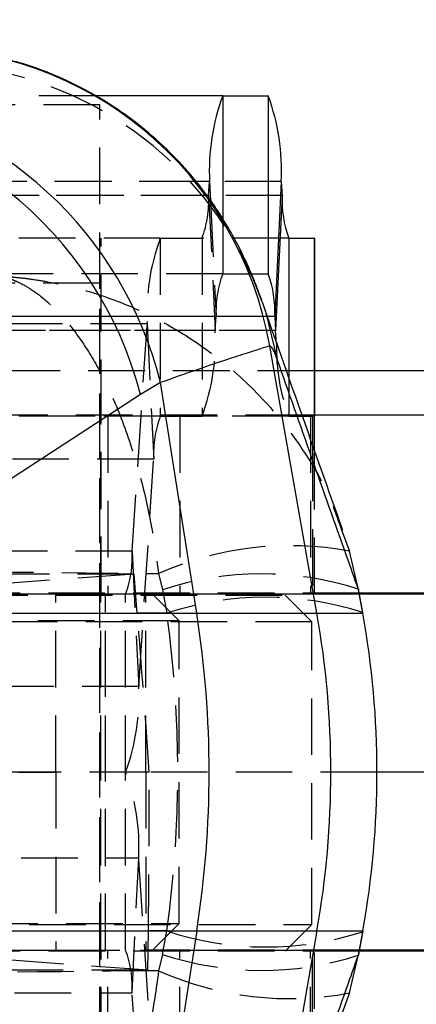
# Model space of a CAD drawing. Extents: x 27 to 187, y 3 to 143.
# Tile 16 of 30: x 88.06 to 92.51, y 25.82 to 36.89. Entities that reach past the tile are written whole.
import ezdxf

# ---------------------------------------------------------------- set-up
doc = ezdxf.new("R2010")
doc.units = 0
doc.header["$LTSCALE"] = 0.5
doc.linetypes.add('HIDDEN', pattern=[1.905, 1.27, -0.635])
doc.layers.get('0').update_dxf_attribs({"linetype": 'CONTINUOUS'})

# ---------------------------------------------------------------- blocks, each defined once
blk = doc.blocks.new('SW_CENTERMARKSYMBOL_4')
at = {"color": 0, "linetype": 'CONTINUOUS'}
for p, q in [((0, 2.5), (0, 4.65)), ((0, 0), (0, 2.5)), ((-2.5, 0), (-4.65, 0)), ((0, 0), (-2.5, 0)), ((0, 0), (0, -2.5)), ((0, 0), (2.5, 0)), ((2.5, 0), (4.65, 0)), ((0, -2.5), (0, -4.65))]:
    blk.add_line(p, q, dxfattribs=at)

msp = doc.modelspace()

# ---------------------------------------------------------------- linework, layer by layer
at = {"color": 7, "linetype": 'HIDDEN'}
for p, q in [((88.905673, 36.033444), (82.348524, 36.033444)), ((88.95663, 35.933443), (87.467164, 35.933443)), ((88.95663, 22.433443), (88.95663, 35.933443)), ((90.033926, 35.07047), (82.201034, 35.07047)), ((90.994237, 35.07047), (83.007088, 35.07047)), ((90.177902, 34.91493), (82.190753, 34.91493)), ((91.004518, 34.91493), (83.017369, 34.91493)), ((90.177902, 34.91493), (90.251647, 33.396417)), ((90.198509, 34.857844), (90.261928, 33.551956)), ((90.335674, 34.654669), (90.335674, 34.033443)), ((89.635002, 34.433443), (81.647853, 34.433443)), ((88.96913, 32.433444), (88.96913, 34.433443)), ((89.635002, 34.433443), (89.635002, 32.433444)), ((89.635002, 34.433443), (90.104157, 34.433443)), ((90.104157, 34.433443), (90.104157, 32.433444)), ((91.078264, 34.433443), (90.104157, 34.433443)), ((90.335674, 34.033443), (82.348524, 34.033443)), ((90.335674, 34.033443), (90.658475, 34.033443)), ((87.368466, 33.933471), (88.955966, 33.933471)), ((88.955966, 24.433471), (88.955966, 33.933471)), ((90.261928, 33.551956), (82.274779, 33.551956)), ((90.838672, 33.551956), (82.933343, 33.551956)), ((90.251647, 33.396417), (90.261928, 33.551956)), ((89.487512, 33.47047), (81.500362, 33.47047)), ((89.318588, 30.91493), (89.487512, 33.47047)), ((89.487512, 33.47047), (89.561257, 31.951957)), ((90.251647, 33.396417), (82.264498, 33.396417)), ((90.930773, 33.396417), (82.943624, 33.396417)), ((100.888058, 32.944461), (75.488058, 32.944461)), ((91.36913, 32.944461), (75.488058, 32.944461)), ((91.078264, 32.869805), (91.078264, 32.433444)), ((91.227812, 32.444461), (76.093503, 32.444461)), ((89.635002, 32.433444), (81.647853, 32.433444)), ((89.855624, 32.433416), (81.879663, 32.433416)), ((88.968466, 30.433416), (88.968466, 32.433416)), ((88.96913, 30.444461), (88.96913, 32.444461)), ((89.045011, 32.433416), (89.045011, 30.433416)), ((89.635002, 32.433444), (90.104157, 32.433444)), ((89.855624, 32.433416), (89.855624, 30.433416)), ((91.231724, 32.433416), (89.855624, 32.433416)), ((91.078264, 32.433444), (90.104157, 32.433444)), ((91.078264, 32.433444), (91.362704, 32.433444)), ((91.323631, 32.433416), (91.323631, 30.433416)), ((91.362704, 32.444461), (91.362704, 32.433444)), ((91.362704, 32.433444), (91.36913, 32.433444)), ((91.36913, 32.433444), (91.36913, 32.444461)), ((91.344426, 32.115192), (91.344426, 30.433416)), ((91.368466, 30.433416), (91.368466, 32.047313)), ((89.561257, 31.951957), (81.574108, 31.951957)), ((89.392333, 29.396417), (89.561257, 31.951957)), ((91.650946, 31.210515), (91.675432, 31.14552)), ((89.318588, 30.91493), (81.331439, 30.91493)), ((89.318588, 30.91493), (89.392333, 29.396417)), ((89.341371, 30.657928), (81.156679, 30.657928)), ((89.341371, 30.657928), (87.702231, 30.540099)), ((89.376782, 30.218448), (89.341371, 30.657928)), ((89.616504, 30.665741), (89.659797, 30.481623)), ((91.870278, 30.444461), (76.093503, 30.444461)), ((88.461089, 30.433443), (79.468317, 30.433443)), ((89.855624, 30.433416), (81.879663, 30.433416)), ((88.461089, 28.433443), (88.461089, 30.433443)), ((89.474159, 30.433443), (88.461089, 30.433443)), ((88.968466, 28.433443), (88.968466, 30.433443)), ((89.020021, 28.433443), (89.020021, 30.433443)), ((89.244842, 28.433443), (89.244842, 30.433443)), ((89.474159, 30.433443), (89.548414, 30.433443)), ((89.474159, 28.433443), (89.474159, 30.433443)), ((91.872261, 30.433443), (89.548414, 30.433443)), ((89.848414, 30.133443), (89.548414, 30.433443)), ((89.659797, 30.481623), (89.707167, 30.218448)), ((91.344426, 30.433416), (89.855624, 30.433416)), ((91.368466, 30.433416), (91.344426, 30.433416)), ((83.70038, 30.422426), (91.03788, 30.422426)), ((89.01913, 26.422426), (89.01913, 30.422426)), ((91.33788, 30.122426), (91.03788, 30.422426)), ((89.707167, 30.218448), (89.376782, 30.218448)), ((89.848414, 30.133443), (81.910914, 30.133443)), ((91.33788, 30.122426), (83.40038, 30.122426)), ((89.848414, 26.733443), (89.848414, 30.133443)), ((91.33788, 26.722426), (91.33788, 30.122426)), ((89.392333, 29.396417), (81.405183, 29.396417)), ((79.468317, 28.433443), (88.461089, 28.433443)), ((88.461089, 28.433443), (87.870051, 28.433443)), ((89.474159, 28.433443), (88.461089, 28.433443)), ((88.461089, 28.433443), (88.461089, 26.433443)), ((88.968466, 26.433443), (88.968466, 28.433443)), ((89.020021, 26.433443), (89.020021, 28.433443)), ((89.244842, 26.433443), (89.244842, 28.433443)), ((89.510932, 28.433443), (89.474159, 28.433443)), ((89.474159, 28.433443), (89.474159, 26.433443)), ((92.069047, 28.433443), (89.474159, 28.433443)), ((81.405183, 27.47047), (89.392333, 27.47047)), ((89.318588, 25.951956), (89.392333, 27.47047)), ((89.561257, 24.91493), (89.392333, 27.47047)), ((81.910914, 26.733443), (89.848414, 26.733443)), ((83.40038, 26.722426), (91.33788, 26.722426)), ((89.548414, 26.433443), (89.848414, 26.733443)), ((91.03788, 26.422426), (91.33788, 26.722426)), ((89.496678, 26.208958), (89.501406, 26.648439)), ((89.707167, 26.648439), (89.501406, 26.648439)), ((89.659797, 26.385264), (89.707167, 26.648439)), ((91.870278, 26.422426), (76.093503, 26.422426)), ((79.468317, 26.433443), (88.461089, 26.433443)), ((81.879663, 26.433471), (89.855624, 26.433471)), ((88.461089, 26.433443), (89.474159, 26.433443)), ((88.968466, 24.433471), (88.968466, 26.433471)), ((88.96913, 24.422426), (88.96913, 26.422426)), ((89.045011, 24.433471), (89.045011, 26.433471)), ((89.548414, 26.433443), (89.474159, 26.433443)), ((91.872261, 26.433443), (89.548414, 26.433443)), ((89.659797, 26.385264), (89.616504, 26.201146)), ((89.855624, 24.433471), (89.855624, 26.433471)), ((89.855624, 26.433471), (91.344426, 26.433471)), ((91.323631, 24.433471), (91.323631, 26.433471)), ((91.344426, 26.433471), (91.368466, 26.433471)), ((91.344426, 24.751048), (91.344426, 26.433471)), ((91.368466, 24.819078), (91.368466, 26.433471)), ((89.496678, 26.208958), (87.870051, 26.325304)), ((89.496678, 26.208958), (81.001372, 26.208958)), ((81.331439, 25.951956), (89.318588, 25.951956)), ((89.487512, 23.396417), (89.318588, 25.951956))]:
    msp.add_line(p, q, dxfattribs=at)
at = {"color": 7, "linetype": 'CONTINUOUS'}
for p, q in [((90.335674, 36.033444), (88.905673, 36.033444)), ((90.335674, 36.033444), (90.846747, 36.033444)), ((90.846747, 36.033444), (90.846747, 34.033443)), ((90.177902, 34.91493), (90.188183, 35.07047)), ((90.994237, 35.07047), (90.920492, 33.551956)), ((90.994237, 35.07047), (91.004518, 34.91493)), ((91.004518, 34.91493), (90.930773, 33.396417)), ((91.078264, 34.433443), (91.362704, 34.433443)), ((91.362704, 34.433443), (91.36913, 34.433443)), ((91.36913, 32.444461), (91.36913, 34.433443)), ((90.658475, 34.033443), (90.846747, 34.033443)), ((90.920492, 33.551956), (90.930773, 33.396417)), ((90.941166, 33.248349), (90.930773, 33.396417)), ((91.394461, 30.218448), (90.865045, 33.221625)), ((89.636793, 32.81071), (89.41315, 32.676351)), ((90.044163, 30.218448), (89.636793, 32.81071)), ((89.41315, 32.676351), (86.355653, 30.69209)), ((95.45677, 32.444461), (91.227812, 32.444461)), ((91.344426, 32.433416), (91.231724, 32.433416)), ((91.368466, 32.433416), (91.344426, 32.433416)), ((91.368466, 32.047313), (91.368466, 32.433416)), ((91.675432, 31.14552), (91.762117, 30.915427)), ((91.86302, 30.481623), (91.762117, 30.915427)), ((91.909465, 30.226748), (91.862095, 30.489923)), ((91.862095, 30.489923), (91.86302, 30.481623)), ((91.910389, 30.218448), (91.86302, 30.481623)), ((95.45677, 30.444461), (91.870278, 30.444461)), ((97.691282, 30.433443), (91.872261, 30.433443)), ((86.391353, 30.218448), (90.044163, 30.218448)), ((90.044163, 30.218448), (91.394461, 30.218448)), ((91.394461, 30.218448), (91.910389, 30.218448)), ((91.910389, 30.218448), (91.909465, 30.226748)), ((97.691282, 28.433443), (92.069047, 28.433443)), ((86.391353, 26.648439), (90.044163, 26.648439)), ((90.044163, 26.648439), (89.636793, 24.056177)), ((90.044163, 26.648439), (91.394461, 26.648439)), ((91.394461, 26.648439), (90.865045, 23.645262)), ((91.394461, 26.648439), (91.910389, 26.648439)), ((91.862095, 26.376964), (91.909465, 26.640139)), ((91.910389, 26.648439), (91.86302, 26.385264)), ((91.910389, 26.648439), (91.909465, 26.640139)), ((91.762117, 25.951459), (91.86302, 26.385264)), ((91.86302, 26.385264), (91.862095, 26.376964)), ((95.45677, 26.422426), (91.870278, 26.422426)), ((97.691282, 26.433443), (91.872261, 26.433443)), ((91.762117, 25.951459), (91.674444, 25.71841))]:
    msp.add_line(p, q, dxfattribs=at)
at = {"color": 8, "linetype": 'CONTINUOUS'}
for p, q in [((90.335674, 36.033444), (90.335674, 34.654669)), ((90.188183, 35.07047), (90.033926, 35.07047)), ((90.188183, 35.07047), (90.198509, 34.857844)), ((91.078264, 34.433443), (91.078264, 32.869805)), ((91.362704, 34.433443), (91.362704, 32.444461)), ((90.920492, 33.551956), (90.838672, 33.551956)), ((96.103782, 32.944461), (91.36913, 32.944461)), ((91.344426, 32.433416), (91.344426, 32.115192))]:
    msp.add_line(p, q, dxfattribs=at)
at = {"color": 8, "linetype": 'CONTINUOUS', "flags": 128}
msp.add_lwpolyline([(90.779727, 33.718719), (90.816583, 33.609319), (90.948686, 33.072113)], dxfattribs=at)
at = {"color": 7, "linetype": 'CONTINUOUS'}
for centre, radius, start, end in [((86.866499, 32.5161), 4.060313, 10.0065825, 90.6019672), ((85.446288, 31.770987), 4.317564, 13.9344934, 80.9716327), ((92.613028, 35.191859), 2.427881, 159.7184737, 182.8658721), ((88.56939, 35.191859), 2.427883, 357.1341397, 20.2815144), ((85.251005, 31.594291), 4.3005, 14.5729476, 88.5722276), ((92.216943, 34.854236), 1.213943, 177.1341484, 200.2815058), ((89.70807, 33.612651), 1.21394, 357.1341272, 20.281527), ((78.670436, 28.433443), 11.512946, 351.0806942, 8.9193058), ((81.268758, 28.433443), 10.281834, 350.0023592, 9.9976408)]:
    msp.add_arc(centre, radius, start, end, dxfattribs=at)
at = {"color": 7, "linetype": 'HIDDEN'}
for centre, radius, start, end in [((86.991485, 32.373814), 4.019894, 19.5459225, 81.1897491), ((88.965481, 34.854236), 1.213939, 339.718447, 2.8658717), ((91.912357, 33.591859), 2.427882, 159.7184796, 182.8658662), ((91.474351, 33.612651), 1.21394, 159.718473, 182.8658728), ((87.82681, 33.275027), 2.427874, 339.7184329, 2.8658994), ((93.074019, 33.188191), 2.133702, 178.3843789, 200.7154268), ((90.773682, 32.012651), 1.213943, 159.718498, 182.8658561), ((88.106169, 30.854235), 1.213937, 339.7184241, 2.8658947), ((91.088981, 27.356125), 3.622395, 79.2906921, 113.9846958), ((90.773601, 27.1279), 3.533839, 72.0600341, 108.3718326), ((90.820971, 26.864724), 3.53384, 72.0600422, 108.3718306), ((86.967494, 29.275027), 2.427876, 339.7184408, 2.8658915), ((86.967494, 27.59186), 2.427876, 357.1341085, 20.2815592), ((90.820971, 30.002162), 3.53384, 251.6281694, 287.9399578), ((88.106169, 26.012651), 1.213937, 357.1341053, 20.2815759), ((90.773601, 29.738986), 3.533839, 251.6281674, 287.9399659), ((91.088981, 29.510761), 3.622395, 246.0153042, 280.7093079)]:
    msp.add_arc(centre, radius, start, end, dxfattribs=at)
for centre, major_axis, ratio, start_param, end_param in [((88.883848, 28.433443), (-0.720342, 10.27934), 0.06070678, 4.708134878, 4.882667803), ((81.62574, 28.433443), (0, 10.279433), 0.798302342, 4.537856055, 4.886921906), ((88.883848, 28.433443), (0, 10.279433), 0.061003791, 4.537856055, 4.71238898)]:
    msp.add_ellipse(centre, major_axis=major_axis, ratio=ratio, start_param=start_param, end_param=end_param, dxfattribs=at)
at = {"color": 7, "linetype": 'CONTINUOUS'}
msp.add_ellipse((81.62574, 28.433443), major_axis=(10.443306, 0), ratio=0.984308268, start_param=6.108652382, end_param=6.457718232, dxfattribs=at)
for points, knots in [([(90.77975, 33.718705), (90.767142, 33.754898), (90.737195, 33.840863), (90.674603, 33.999559), (90.589305, 34.193786), (90.482522, 34.407627), (90.346119, 34.645056), (90.170208, 34.907449), (89.945431, 35.19021), (89.665827, 35.481541), (89.332764, 35.763267), (88.953425, 36.019442), (88.535087, 36.233357), (88.1814, 36.376208), (87.964358, 36.426844), (87.90292, 36.441177)], [0, 0, 0, 0, 0.061512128, 0.146101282, 0.220284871, 0.289472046, 0.357956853, 0.429091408, 0.506496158, 0.590786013, 0.680119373, 0.772522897, 0.866817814, 0.962300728, 1, 1, 1, 1]), ([(91.686473, 31.14968), (91.683652, 31.15755), (91.527513, 31.593102), (91.225184, 32.450606), (90.924498, 33.307312), (90.782066, 33.713123)], [0, 0, 0, 0, 0.009592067, 0.530855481, 1, 1, 1, 1]), ([(90.865045, 33.221625), (90.839357, 33.214002), (90.796461, 33.201272), (90.594891, 33.138446), (90.353125, 33.059528), (90.040009, 32.953709), (89.771199, 32.858377), (89.636793, 32.81071)], [0, 0, 0, 0, 0.269127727, 0.449402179, 0.62967657, 0.814836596, 1, 1, 1, 1]), ([(90.948686, 33.072113), (90.930927, 33.118984), (90.895325, 33.212944), (90.875154, 33.218727), (90.865045, 33.221625)], [0, 0, 0, 0, 0.498833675, 1, 1, 1, 1]), ([(91.86302, 30.481623), (91.817634, 30.609185), (91.515188, 31.459243), (91.208961, 32.331094), (90.948686, 33.072113)], [0, 0, 0, 0, 0.1500621, 1, 1, 1, 1]), ([(90.948686, 23.794773), (91.208961, 24.535793), (91.515188, 25.407644), (91.817634, 26.257702), (91.86302, 26.385264)], [0, 0, 0, 0, 0.8499379, 1, 1, 1, 1])]:
    msp.add_open_spline(points, degree=3, knots=knots, dxfattribs=at)
at = {"color": 7, "linetype": 'HIDDEN'}
for points, knots in [([(87.86008, 34.005534), (87.861946, 34.00503), (87.864134, 34.004439), (87.868149, 34.00333), (87.872853, 34.002018), (87.881411, 33.999562), (87.894972, 33.995516), (87.917162, 33.988475), (87.953494, 33.975823), (88.013104, 33.952029), (88.111523, 33.904442), (88.191138, 33.854668), (88.326089, 33.75786), (88.492956, 33.611244), (88.731659, 33.318624), (88.965942, 32.937812), (89.190842, 32.452026), (89.380531, 31.885594), (89.52762, 31.283739), (89.586622, 30.873506), (89.616504, 30.665741)], [0, 0, 0, 0, 0.002401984, 0.002817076, 0.005172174, 0.008460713, 0.013841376, 0.022646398, 0.037064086, 0.060713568, 0.099684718, 0.164730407, 0.164936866, 0.277780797, 0.388241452, 0.500690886, 0.631646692, 0.76644483, 0.881714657, 1, 1, 1, 1]), ([(87.86008, 34.005534), (87.864169, 34.005289), (87.868964, 34.005), (87.877765, 34.004449), (87.888072, 34.003788), (87.906828, 34.002519), (87.936557, 34.000354), (87.985212, 33.996391), (88.064898, 33.988782), (88.195711, 33.973266), (88.411838, 33.939371), (88.586865, 33.900682), (88.883679, 33.822782), (89.251346, 33.699498), (89.778832, 33.440498), (90.298052, 33.092752), (90.799452, 32.639364), (91.221882, 32.099148), (91.509325, 31.61365), (91.614767, 31.313502), (91.650946, 31.210515)], [0, 0, 0, 0, 0.0025502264, 0.0029908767, 0.0054891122, 0.0089798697, 0.0146912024, 0.0240377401, 0.039343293, 0.06444969, 0.1058247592, 0.1748874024, 0.1750704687, 0.2948681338, 0.4121578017, 0.531559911, 0.6705890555, 0.8136974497, 0.9360752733, 1, 1, 1, 1]), ([(80.90947, 30.760189), (82.357408, 30.742155), (85.259748, 30.706007), (88.162098, 30.679183), (89.616504, 30.665741)], [0, 0, 0, 0, 0.498886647, 1, 1, 1, 1]), ([(89.616504, 26.201146), (88.162098, 26.187704), (85.259748, 26.16088), (82.357408, 26.124731), (80.90947, 26.106698)], [0, 0, 0, 0, 0.501113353, 1, 1, 1, 1]), ([(89.616504, 26.201146), (89.58749, 25.998703), (89.528686, 25.588411), (89.383588, 24.992162), (89.193038, 24.420399), (88.969703, 23.935829), (88.733062, 23.550251), (88.49445, 23.256953), (88.326089, 23.109027), (88.191138, 23.012219), (88.111523, 22.962445), (88.013104, 22.914857), (87.953494, 22.891064), (87.917162, 22.878411), (87.894972, 22.87137), (87.881411, 22.867325), (87.872853, 22.864869), (87.868149, 22.863556), (87.864134, 22.862448), (87.861946, 22.861857), (87.86008, 22.861353)], [0, 0, 0, 0, 0.115239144, 0.233555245, 0.364457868, 0.499309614, 0.609752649, 0.722219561, 0.835063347, 0.835269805, 0.900315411, 0.939286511, 0.962935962, 0.977353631, 0.986158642, 0.991539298, 0.994827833, 0.997182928, 0.997598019, 1, 1, 1, 1])]:
    msp.add_open_spline(points, degree=3, knots=knots, dxfattribs=at)

# ---------------------------------------------------------------- block references
at = {"color": 179, "linetype": 'CONTINUOUS'}
msp.add_blockref('SW_CENTERMARKSYMBOL_4', (96.188058, 40.383443), dxfattribs=at)

doc.saveas('drawing.dxf')
